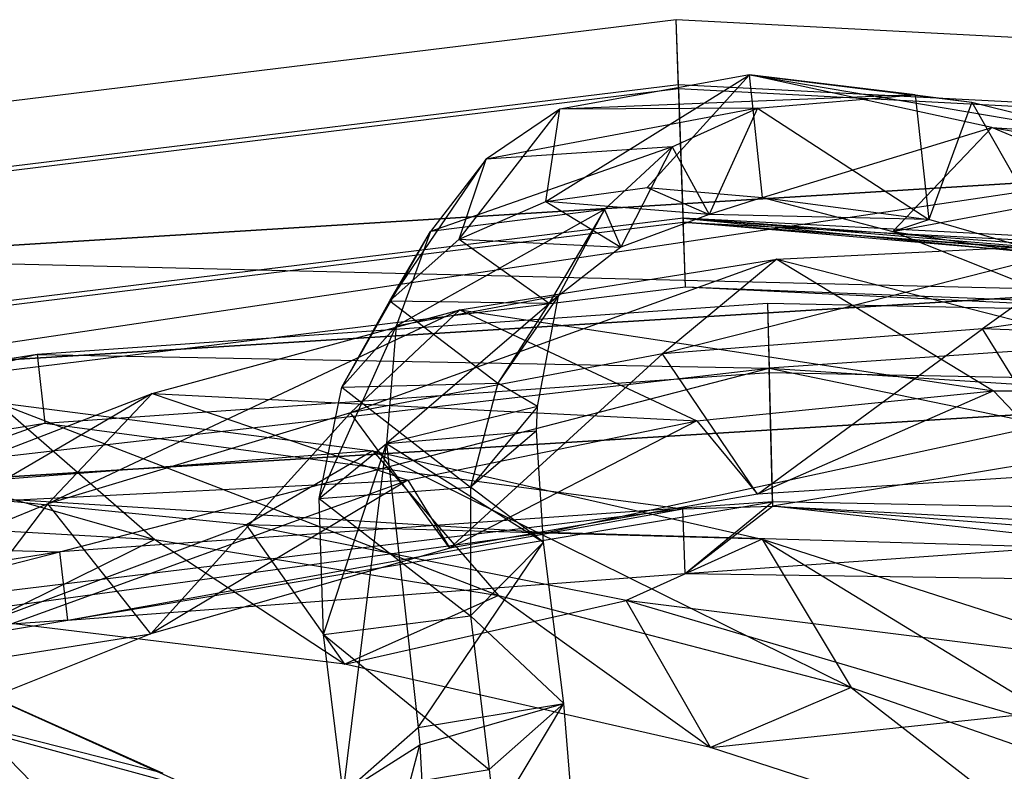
# Model space of a CAD drawing. Extents: x 5.4 to 34.8, y -14.7 to 14.7.
# Tile 223 of 251: x 18.5 to 20.2, y 13.4 to 14.7. Entities that reach past the tile are written whole.
import ezdxf

# ---------------------------------------------------------------- set-up
doc = ezdxf.new("R2010")
doc.units = 0
doc.header["$LTSCALE"] = 2.54
doc.layers.get('0').update_dxf_attribs({"color": 13, "linetype": 'CONTINUOUS'})

# ---------------------------------------------------------------- blocks, each defined once
blk = doc.blocks.new('BOHO_S_PM_7777_STL')
at = {"color": 0}
for p, q in [((19.6077, 14.7244, 7.6533), (17.0587, 14.4114, 7.6533)), ((19.6077, 14.7244, 7.6533), (17.0587, 14.4114, 7.6533)), ((19.6117, 14.6115, 7.8575), (19.6077, 14.7244, 7.6533)), ((22.1724, 14.59, 7.6533), (19.6077, 14.7244, 7.6533)), ((19.6117, 14.6115, 7.8575), (19.6077, 14.7244, 7.6533)), ((19.6119, 14.6041, 7.4533), (19.6077, 14.7244, 7.6533)), ((22.1724, 14.59, 7.6533), (19.6077, 14.7244, 7.6533)), ((19.6119, 14.6041, 7.4533), (19.6077, 14.7244, 7.6533)), ((19.3802, 14.4071, 7.7054), (19.7357, 14.628, 8.6457)), ((19.3802, 14.4071, 7.7054), (19.7357, 14.628, 8.6457)), ((19.7357, 14.628, 8.6457), (19.4048, 14.568, 7.1896)), ((19.7357, 14.628, 8.6457), (19.4048, 14.568, 7.1896)), ((19.5569, 14.4312, 8.4637), (19.7357, 14.628, 8.6457)), ((19.5569, 14.4312, 8.4637), (19.7357, 14.628, 8.6457)), ((19.7585, 14.4139, 9.2164), (19.7357, 14.628, 8.6457)), ((19.7585, 14.4139, 9.2164), (19.7357, 14.628, 8.6457)), ((20.1582, 14.5361, 10.0752), (19.7357, 14.628, 8.6457)), ((20.0245, 14.5932, 8.7192), (19.7357, 14.628, 8.6457)), ((19.7357, 14.628, 8.6457), (20.1234, 14.5807, 9.0786)), ((20.0245, 14.5932, 8.7192), (19.7357, 14.628, 8.6457)), ((19.7357, 14.628, 8.6457), (20.1234, 14.5807, 9.0786)), ((19.7357, 14.628, 8.6457), (20.3478, 14.5242, 9.817)), ((19.7357, 14.628, 8.6457), (20.3478, 14.5242, 9.817)), ((20.1582, 14.5361, 10.0752), (19.7357, 14.628, 8.6457)), ((17.0822, 14.3009, 7.8575), (19.6117, 14.6115, 7.8575)), ((17.0822, 14.3009, 7.8575), (19.6117, 14.6115, 7.8575)), ((17.0837, 14.2937, 7.4533), (19.6119, 14.6041, 7.4533)), ((17.0837, 14.2937, 7.4533), (19.6119, 14.6041, 7.4533)), ((19.6117, 14.6115, 7.8575), (22.1567, 14.4781, 7.8575)), ((19.6198, 14.3782, 7.8618), (19.6117, 14.6115, 7.8575)), ((19.6117, 14.6115, 7.8575), (22.1567, 14.4781, 7.8575)), ((19.6198, 14.3782, 7.8618), (19.6117, 14.6115, 7.8575)), ((19.6119, 14.6041, 7.4533), (19.6201, 14.3709, 7.4575)), ((19.6119, 14.6041, 7.4533), (19.6201, 14.3709, 7.4575)), ((19.6119, 14.6041, 7.4533), (22.1557, 14.4708, 7.4533)), ((19.6119, 14.6041, 7.4533), (22.1557, 14.4708, 7.4533)), ((20.0245, 14.5932, 8.7192), (19.4048, 14.568, 7.1896)), ((20.0245, 14.5932, 8.7192), (19.4048, 14.568, 7.1896)), ((19.7497, 14.5697, 7.5749), (20.0245, 14.5932, 8.7192)), ((19.7497, 14.5697, 7.5749), (20.0245, 14.5932, 8.7192)), ((20.0245, 14.5932, 8.7192), (20.0482, 14.3755, 9.2842)), ((20.0245, 14.5932, 8.7192), (20.0482, 14.3755, 9.2842)), ((20.0245, 14.5932, 8.7192), (20.1234, 14.5807, 9.0786)), ((20.0245, 14.5932, 8.7192), (20.1234, 14.5807, 9.0786)), ((20.1234, 14.5807, 9.0786), (20.0482, 14.3755, 9.2842)), ((20.1234, 14.5807, 9.0786), (20.0482, 14.3755, 9.2842)), ((20.1234, 14.5807, 9.0786), (20.2771, 14.3093, 10.0141)), ((20.1234, 14.5807, 9.0786), (20.3478, 14.5242, 9.817)), ((20.1234, 14.5807, 9.0786), (20.2771, 14.3093, 10.0141)), ((20.1234, 14.5807, 9.0786), (20.3478, 14.5242, 9.817)), ((19.229, 14.3414, 6.9447), (19.4048, 14.568, 7.1896)), ((19.229, 14.3414, 6.9447), (19.4048, 14.568, 7.1896)), ((19.7497, 14.5697, 7.5749), (19.2764, 14.4808, 6.4594)), ((19.7497, 14.5697, 7.5749), (19.2764, 14.4808, 6.4594)), ((19.4048, 14.568, 7.1896), (19.2764, 14.4808, 6.4594)), ((19.4048, 14.568, 7.1896), (19.2764, 14.4808, 6.4594)), ((19.3802, 14.4071, 7.7054), (19.4048, 14.568, 7.1896)), ((19.3802, 14.4071, 7.7054), (19.4048, 14.568, 7.1896)), ((19.7497, 14.5697, 7.5749), (19.4048, 14.568, 7.1896)), ((19.7497, 14.5697, 7.5749), (19.4048, 14.568, 7.1896)), ((19.6008, 14.5023, 6.8186), (19.7497, 14.5697, 7.5749)), ((19.6008, 14.5023, 6.8186), (19.7497, 14.5697, 7.5749)), ((19.7497, 14.5697, 7.5749), (19.6656, 14.3845, 7.7953)), ((19.7497, 14.5697, 7.5749), (19.6656, 14.3845, 7.7953)), ((19.7497, 14.5697, 7.5749), (20.0482, 14.3755, 9.2842)), ((19.7497, 14.5697, 7.5749), (20.0482, 14.3755, 9.2842)), ((19.7585, 14.4139, 9.2164), (20.1582, 14.5361, 10.0752)), ((19.7585, 14.4139, 9.2164), (20.1582, 14.5361, 10.0752)), ((19.9857, 14.3548, 9.959), (20.1582, 14.5361, 10.0752)), ((19.9857, 14.3548, 9.959), (20.1582, 14.5361, 10.0752)), ((20.4052, 14.4328, 10.771), (20.1582, 14.5361, 10.0752)), ((20.1582, 14.5361, 10.0752), (20.3478, 14.5242, 9.817)), ((20.1582, 14.5361, 10.0752), (20.3478, 14.5242, 9.817)), ((20.1582, 14.5361, 10.0752), (20.4502, 14.4878, 10.1246)), ((20.1582, 14.5361, 10.0752), (20.4502, 14.4878, 10.1246)), ((20.4052, 14.4328, 10.771), (20.1582, 14.5361, 10.0752)), ((19.6008, 14.5023, 6.8186), (19.1794, 14.3549, 5.7317)), ((19.6008, 14.5023, 6.8186), (19.1794, 14.3549, 5.7317)), ((19.6008, 14.5023, 6.8186), (19.2764, 14.4808, 6.4594)), ((19.6008, 14.5023, 6.8186), (19.2764, 14.4808, 6.4594)), ((19.483, 14.3933, 6.0653), (19.6008, 14.5023, 6.8186)), ((19.483, 14.3933, 6.0653), (19.6008, 14.5023, 6.8186)), ((19.6008, 14.5023, 6.8186), (19.5112, 14.3276, 7.0455)), ((19.6008, 14.5023, 6.8186), (19.5112, 14.3276, 7.0455)), ((19.6008, 14.5023, 6.8186), (19.6656, 14.3845, 7.7953)), ((19.6008, 14.5023, 6.8186), (19.6656, 14.3845, 7.7953)), ((19.1083, 14.2336, 6.1841), (19.2764, 14.4808, 6.4594)), ((19.1083, 14.2336, 6.1841), (19.2764, 14.4808, 6.4594)), ((19.2764, 14.4808, 6.4594), (19.1794, 14.3549, 5.7317)), ((19.2764, 14.4808, 6.4594), (19.1794, 14.3549, 5.7317)), ((19.229, 14.3414, 6.9447), (19.2764, 14.4808, 6.4594)), ((19.229, 14.3414, 6.9447), (19.2764, 14.4808, 6.4594)), ((20.3936, 14.451, 10.1567), (18.072, 14.3075, 10.1567)), ((18.072, 14.3075, 9.9567), (20.3936, 14.451, 9.9567)), ((18.072, 14.3075, 9.9567), (20.3936, 14.451, 9.9567)), ((18.072, 14.3075, 9.9567), (20.3936, 14.451, 10.1567)), ((18.072, 14.3075, 9.9567), (20.3936, 14.451, 10.1567)), ((20.3936, 14.451, 10.1567), (18.072, 14.3075, 10.1567)), ((20.3936, 14.451, 10.1567), (18.1003, 14.1095, 10.1567)), ((20.3936, 14.451, 10.1567), (18.1003, 14.1095, 10.1567)), ((19.3802, 14.4071, 7.7054), (19.5569, 14.4312, 8.4637)), ((19.3802, 14.4071, 7.7054), (19.5569, 14.4312, 8.4637)), ((19.5569, 14.4312, 8.4637), (19.7585, 14.4139, 9.2164)), ((19.5569, 14.4312, 8.4637), (19.7585, 14.4139, 9.2164)), ((19.5569, 14.4312, 8.4637), (19.6656, 14.3845, 7.7953)), ((19.5569, 14.4312, 8.4637), (19.6656, 14.3845, 7.7953)), ((19.9857, 14.3548, 9.959), (20.4052, 14.4328, 10.771)), ((19.9857, 14.3548, 9.959), (20.4052, 14.4328, 10.771)), ((19.7585, 14.4139, 9.2164), (19.6656, 14.3845, 7.7953)), ((19.7585, 14.4139, 9.2164), (19.6656, 14.3845, 7.7953)), ((19.7585, 14.4139, 9.2164), (19.9857, 14.3548, 9.959)), ((19.7585, 14.4139, 9.2164), (19.9857, 14.3548, 9.959)), ((19.7585, 14.4139, 9.2164), (20.0482, 14.3755, 9.2842)), ((19.7585, 14.4139, 9.2164), (20.0482, 14.3755, 9.2842)), ((19.483, 14.3933, 6.0653), (19.1195, 14.1896, 5.0094)), ((19.483, 14.3933, 6.0653), (19.1195, 14.1896, 5.0094)), ((19.483, 14.3933, 6.0653), (19.1794, 14.3549, 5.7317)), ((19.483, 14.3933, 6.0653), (19.1794, 14.3549, 5.7317)), ((19.229, 14.3414, 6.9447), (19.3802, 14.4071, 7.7054)), ((19.229, 14.3414, 6.9447), (19.3802, 14.4071, 7.7054)), ((19.6656, 14.3845, 7.7953), (19.3802, 14.4071, 7.7054)), ((19.3802, 14.4071, 7.7054), (19.5112, 14.3276, 7.0455)), ((19.3802, 14.4071, 7.7054), (19.5112, 14.3276, 7.0455)), ((19.6656, 14.3845, 7.7953), (19.3802, 14.4071, 7.7054)), ((19.483, 14.3933, 6.0653), (19.3861, 14.2297, 6.2974)), ((19.483, 14.3933, 6.0653), (19.3861, 14.2297, 6.2974)), ((19.4026, 14.2423, 5.3182), (19.483, 14.3933, 6.0653)), ((19.4026, 14.2423, 5.3182), (19.483, 14.3933, 6.0653)), ((19.483, 14.3933, 6.0653), (19.5112, 14.3276, 7.0455)), ((19.483, 14.3933, 6.0653), (19.5112, 14.3276, 7.0455)), ((19.6198, 14.3782, 7.8618), (17.1307, 14.0726, 7.8618)), ((19.6198, 14.3782, 7.8618), (17.1307, 14.0726, 7.8618)), ((19.6656, 14.3845, 7.7953), (19.5112, 14.3276, 7.0455)), ((19.6656, 14.3845, 7.7953), (19.5112, 14.3276, 7.0455)), ((22.0207, 14.1776, 7.7242), (19.6198, 14.3782, 7.8618)), ((19.6198, 14.3782, 7.8618), (21.9857, 14.1443, 7.6618)), ((22.0207, 14.1776, 7.7242), (19.6198, 14.3782, 7.8618)), ((22.0568, 14.196, 7.7625), (19.6198, 14.3782, 7.8618)), ((22.0568, 14.196, 7.7625), (19.6198, 14.3782, 7.8618)), ((22.1242, 14.247, 7.8618), (19.6198, 14.3782, 7.8618)), ((19.624, 14.2579, 7.6618), (19.6198, 14.3782, 7.8618)), ((19.624, 14.2579, 7.6618), (19.6198, 14.3782, 7.8618)), ((19.6198, 14.3782, 7.8618), (21.9857, 14.1443, 7.6618)), ((22.1242, 14.247, 7.8618), (19.6198, 14.3782, 7.8618)), ((20.0482, 14.3755, 9.2842), (19.6656, 14.3845, 7.7953)), ((20.0482, 14.3755, 9.2842), (19.6656, 14.3845, 7.7953)), ((19.9857, 14.3548, 9.959), (20.0482, 14.3755, 9.2842)), ((19.9857, 14.3548, 9.959), (20.0482, 14.3755, 9.2842)), ((20.2771, 14.3093, 10.0141), (20.0482, 14.3755, 9.2842)), ((20.2771, 14.3093, 10.0141), (20.0482, 14.3755, 9.2842)), ((17.1322, 14.0654, 7.4575), (19.6201, 14.3709, 7.4575)), ((17.1322, 14.0654, 7.4575), (19.6201, 14.3709, 7.4575)), ((22.0515, 14.1814, 7.5796), (19.6201, 14.3709, 7.4575)), ((19.6201, 14.3709, 7.4575), (22.0843, 14.1865, 7.5623)), ((19.6201, 14.3709, 7.4575), (22.0843, 14.1865, 7.5623)), ((19.6201, 14.3709, 7.4575), (22.1232, 14.2397, 7.4575)), ((22.013, 14.1654, 7.6175), (19.6201, 14.3709, 7.4575)), ((22.0515, 14.1814, 7.5796), (19.6201, 14.3709, 7.4575)), ((22.013, 14.1654, 7.6175), (19.6201, 14.3709, 7.4575)), ((19.624, 14.2579, 7.6618), (19.6201, 14.3709, 7.4575)), ((19.624, 14.2579, 7.6618), (19.6201, 14.3709, 7.4575)), ((19.6201, 14.3709, 7.4575), (22.1232, 14.2397, 7.4575)), ((19.0248, 14.0829, 5.4271), (19.1794, 14.3549, 5.7317)), ((19.0248, 14.0829, 5.4271), (19.1794, 14.3549, 5.7317)), ((19.1083, 14.2336, 6.1841), (19.1794, 14.3549, 5.7317)), ((19.1083, 14.2336, 6.1841), (19.1794, 14.3549, 5.7317)), ((19.1083, 14.2336, 6.1841), (19.229, 14.3414, 6.9447)), ((19.1083, 14.2336, 6.1841), (19.229, 14.3414, 6.9447)), ((19.1794, 14.3549, 5.7317), (19.1195, 14.1896, 5.0094)), ((19.1794, 14.3549, 5.7317), (19.1195, 14.1896, 5.0094)), ((19.229, 14.3414, 6.9447), (19.5112, 14.3276, 7.0455)), ((19.229, 14.3414, 6.9447), (19.5112, 14.3276, 7.0455)), ((19.229, 14.3414, 6.9447), (19.3861, 14.2297, 6.2974)), ((19.229, 14.3414, 6.9447), (19.3861, 14.2297, 6.2974)), ((19.9857, 14.3548, 9.959), (20.2391, 14.2537, 10.6875)), ((19.9857, 14.3548, 9.959), (20.2391, 14.2537, 10.6875)), ((19.9857, 14.3548, 9.959), (20.2771, 14.3093, 10.0141)), ((19.9857, 14.3548, 9.959), (20.2771, 14.3093, 10.0141)), ((19.5112, 14.3276, 7.0455), (19.3861, 14.2297, 6.2974)), ((19.5112, 14.3276, 7.0455), (19.3861, 14.2297, 6.2974)), ((20.3503, 14.3346, 9.7644), (19.5837, 14.1411, 8.8201)), ((20.3503, 14.3346, 9.7644), (19.5837, 14.1411, 8.8201)), ((19.7831, 14.3066, 8.9712), (20.3503, 14.3346, 9.7644)), ((19.7831, 14.3066, 8.9712), (20.3503, 14.3346, 9.7644)), ((20.3503, 14.3346, 9.7644), (20.1419, 14.1846, 9.6093)), ((20.3503, 14.3346, 9.7644), (20.1419, 14.1846, 9.6093)), ((18.072, 14.3075, 9.9567), (20.3898, 14.2511, 9.9567)), ((18.072, 14.3075, 9.9567), (20.3898, 14.2511, 9.9567)), ((19.7831, 14.3066, 8.9712), (19.0397, 14.0382, 8.0189)), ((19.7831, 14.3066, 8.9712), (19.0397, 14.0382, 8.0189)), ((19.2302, 14.2178, 8.1653), (19.7831, 14.3066, 8.9712)), ((19.2302, 14.2178, 8.1653), (19.7831, 14.3066, 8.9712)), ((19.7831, 14.3066, 8.9712), (19.5837, 14.1411, 8.8201)), ((19.7831, 14.3066, 8.9712), (19.5837, 14.1411, 8.8201)), ((19.7831, 14.3066, 8.9712), (20.1612, 14.0765, 9.3192)), ((19.7831, 14.3066, 8.9712), (20.1612, 14.0765, 9.3192)), ((19.7831, 14.3066, 8.9712), (20.6893, 14.0744, 10.0428)), ((19.7831, 14.3066, 8.9712), (20.6893, 14.0744, 10.0428)), ((20.93, 14.298, 10.5407), (20.1419, 14.1846, 9.6093)), ((20.93, 14.298, 10.5407), (20.1419, 14.1846, 9.6093)), ((17.1557, 13.9548, 7.6618), (19.624, 14.2579, 7.6618)), ((17.1557, 13.9548, 7.6618), (19.624, 14.2579, 7.6618)), ((19.624, 14.2579, 7.6618), (21.9857, 14.1443, 7.6618)), ((19.624, 14.2579, 7.6618), (21.9857, 14.1443, 7.6618)), ((19.624, 14.2579, 7.6618), (22.013, 14.1654, 7.6175)), ((19.624, 14.2579, 7.6618), (22.013, 14.1654, 7.6175)), ((18.1003, 14.1095, 10.1567), (20.3898, 14.2511, 10.1567)), ((20.3898, 14.2511, 10.1567), (18.1003, 14.1095, 9.9567)), ((18.1003, 14.1095, 9.9567), (20.3898, 14.2511, 9.9567)), ((20.3898, 14.2511, 10.1567), (18.1003, 14.1095, 9.9567)), ((18.1003, 14.1095, 10.1567), (20.3898, 14.2511, 10.1567)), ((18.1003, 14.1095, 9.9567), (20.3898, 14.2511, 9.9567)), ((19.4026, 14.2423, 5.3182), (19.1026, 13.9846, 4.2956)), ((19.4026, 14.2423, 5.3182), (19.1026, 13.9846, 4.2956)), ((19.4026, 14.2423, 5.3182), (19.1195, 14.1896, 5.0094)), ((19.4026, 14.2423, 5.3182), (19.1195, 14.1896, 5.0094)), ((19.4026, 14.2423, 5.3182), (19.2966, 14.0901, 5.554)), ((19.4026, 14.2423, 5.3182), (19.2966, 14.0901, 5.554)), ((19.3659, 14.049, 4.5808), (19.4026, 14.2423, 5.3182)), ((19.3659, 14.049, 4.5808), (19.4026, 14.2423, 5.3182)), ((19.4026, 14.2423, 5.3182), (19.3861, 14.2297, 6.2974)), ((19.4026, 14.2423, 5.3182), (19.3861, 14.2297, 6.2974)), ((19.7671, 14.229, 12.1533), (18.493, 14.1399, 12.1533)), ((19.7671, 14.229, 12.1533), (18.493, 14.1399, 12.1533)), ((19.0248, 14.0829, 5.4271), (19.1083, 14.2336, 6.1841)), ((19.0248, 14.0829, 5.4271), (19.1083, 14.2336, 6.1841)), ((19.1083, 14.2336, 6.1841), (19.3861, 14.2297, 6.2974)), ((19.1083, 14.2336, 6.1841), (19.3861, 14.2297, 6.2974)), ((19.1083, 14.2336, 6.1841), (19.2966, 14.0901, 5.554)), ((19.1083, 14.2336, 6.1841), (19.2966, 14.0901, 5.554)), ((19.3861, 14.2297, 6.2974), (19.2966, 14.0901, 5.554)), ((19.3861, 14.2297, 6.2974), (19.2966, 14.0901, 5.554)), ((21.044, 14.2035, 12.1533), (19.7671, 14.229, 12.1533)), ((19.7671, 14.229, 12.1533), (19.7699, 14.116, 12.3575)), ((19.7671, 14.229, 12.1533), (19.7699, 14.116, 12.3575)), ((19.7671, 14.229, 12.1533), (19.7701, 14.1086, 11.9533)), ((19.7671, 14.229, 12.1533), (19.7701, 14.1086, 11.9533)), ((21.044, 14.2035, 12.1533), (19.7671, 14.229, 12.1533)), ((19.2302, 14.2178, 8.1653), (18.5117, 13.8795, 7.2098)), ((19.2302, 14.2178, 8.1653), (18.5117, 13.8795, 7.2098)), ((18.6936, 14.0718, 7.3511), (19.2302, 14.2178, 8.1653)), ((18.6936, 14.0718, 7.3511), (19.2302, 14.2178, 8.1653)), ((19.2302, 14.2178, 8.1653), (19.0397, 14.0382, 8.0189)), ((19.2302, 14.2178, 8.1653), (19.0397, 14.0382, 8.0189)), ((19.2302, 14.2178, 8.1653), (19.6441, 14.0243, 8.5819)), ((19.2302, 14.2178, 8.1653), (19.6441, 14.0243, 8.5819)), ((19.2302, 14.2178, 8.1653), (20.1612, 14.0765, 9.3192)), ((19.2302, 14.2178, 8.1653), (20.1612, 14.0765, 9.3192)), ((21.044, 14.2035, 12.1533), (19.7699, 14.116, 12.3575)), ((21.044, 14.2035, 12.1533), (19.7699, 14.116, 12.3575)), ((18.9851, 13.8886, 4.6768), (19.1195, 14.1896, 5.0094)), ((18.9851, 13.8886, 4.6768), (19.1195, 14.1896, 5.0094)), ((19.0248, 14.0829, 5.4271), (19.1195, 14.1896, 5.0094)), ((19.0248, 14.0829, 5.4271), (19.1195, 14.1896, 5.0094)), ((19.1195, 14.1896, 5.0094), (19.1026, 13.9846, 4.2956)), ((19.1195, 14.1896, 5.0094), (19.1026, 13.9846, 4.2956)), ((20.1419, 14.1846, 9.6093), (19.5837, 14.1411, 8.8201)), ((20.1419, 14.1846, 9.6093), (19.5837, 14.1411, 8.8201)), ((19.7498, 13.8961, 8.8692), (20.1419, 14.1846, 9.6093)), ((19.7498, 13.8961, 8.8692), (20.1419, 14.1846, 9.6093)), ((20.2995, 13.9314, 9.6423), (20.1419, 14.1846, 9.6093)), ((20.2995, 13.9314, 9.6423), (20.1419, 14.1846, 9.6093)), ((20.7126, 14.1653, 10.3822), (20.1419, 14.1846, 9.6093)), ((20.7126, 14.1653, 10.3822), (20.1419, 14.1846, 9.6093)), ((18.493, 14.1399, 12.1533), (17.2321, 13.9369, 12.1533)), ((18.493, 14.1399, 12.1533), (17.2321, 13.9369, 12.1533)), ((18.493, 14.1399, 12.1533), (17.2551, 13.8263, 12.3575)), ((18.493, 14.1399, 12.1533), (17.2551, 13.8263, 12.3575)), ((18.493, 14.1399, 12.1533), (19.7699, 14.116, 12.3575)), ((18.493, 14.1399, 12.1533), (19.7699, 14.116, 12.3575)), ((18.493, 14.1399, 12.1533), (18.5068, 14.0203, 11.9533)), ((18.493, 14.1399, 12.1533), (18.5068, 14.0203, 11.9533)), ((19.5837, 14.1411, 8.8201), (19.0397, 14.0382, 8.0189)), ((19.5837, 14.1411, 8.8201), (19.0397, 14.0382, 8.0189)), ((19.2132, 13.802, 8.0828), (19.5837, 14.1411, 8.8201)), ((19.2132, 13.802, 8.0828), (19.5837, 14.1411, 8.8201)), ((19.7498, 13.8961, 8.8692), (19.5837, 14.1411, 8.8201)), ((19.7498, 13.8961, 8.8692), (19.5837, 14.1411, 8.8201)), ((17.2551, 13.8263, 12.3575), (19.7699, 14.116, 12.3575)), ((17.2551, 13.8263, 12.3575), (19.7699, 14.116, 12.3575)), ((18.5068, 14.0203, 11.9533), (19.7701, 14.1086, 11.9533)), ((18.5068, 14.0203, 11.9533), (19.7701, 14.1086, 11.9533)), ((18.5327, 13.7957, 12.3618), (19.7699, 14.116, 12.3575)), ((18.5327, 13.7957, 12.3618), (19.7699, 14.116, 12.3575)), ((19.7699, 14.116, 12.3575), (22.2961, 13.952, 12.3575)), ((19.7699, 14.116, 12.3575), (21.0215, 13.8578, 12.3618)), ((19.7699, 14.116, 12.3575), (22.2961, 13.952, 12.3575)), ((19.7757, 13.8827, 12.3618), (19.7699, 14.116, 12.3575)), ((19.7757, 13.8827, 12.3618), (19.7699, 14.116, 12.3575)), ((19.7699, 14.116, 12.3575), (21.0215, 13.8578, 12.3618)), ((19.7701, 14.1086, 11.9533), (19.7759, 13.8753, 11.9575)), ((19.7701, 14.1086, 11.9533), (19.7759, 13.8753, 11.9575)), ((19.7701, 14.1086, 11.9533), (21.0362, 14.0834, 11.9533)), ((19.7701, 14.1086, 11.9533), (21.0362, 14.0834, 11.9533)), ((18.9851, 13.8886, 4.6768), (19.0248, 14.0829, 5.4271)), ((18.9851, 13.8886, 4.6768), (19.0248, 14.0829, 5.4271)), ((19.0248, 14.0829, 5.4271), (19.2966, 14.0901, 5.554)), ((19.0248, 14.0829, 5.4271), (19.2966, 14.0901, 5.554)), ((19.0248, 14.0829, 5.4271), (19.2488, 13.9083, 4.8185)), ((19.0248, 14.0829, 5.4271), (19.2488, 13.9083, 4.8185)), ((19.2966, 14.0901, 5.554), (19.2488, 13.9083, 4.8185)), ((19.2966, 14.0901, 5.554), (19.2488, 13.9083, 4.8185)), ((19.3659, 14.049, 4.5808), (19.2966, 14.0901, 5.554)), ((19.3659, 14.049, 4.5808), (19.2966, 14.0901, 5.554)), ((21.0362, 14.0834, 11.9533), (19.7759, 13.8753, 11.9575)), ((21.0362, 14.0834, 11.9533), (19.7759, 13.8753, 11.9575)), ((17.7993, 14.0718, 11.2955), (18.6985, 13.8172, 12.0944)), ((17.7993, 14.0718, 11.2955), (18.6985, 13.8172, 12.0944)), ((18.6936, 14.0718, 7.3511), (18.0015, 13.6684, 6.3971)), ((18.6936, 14.0718, 7.3511), (18.0015, 13.6684, 6.3971)), ((18.1748, 13.8721, 6.5329), (18.6936, 14.0718, 7.3511)), ((18.1748, 13.8721, 6.5329), (18.6936, 14.0718, 7.3511)), ((18.6936, 14.0718, 7.3511), (18.5117, 13.8795, 7.2098)), ((18.6936, 14.0718, 7.3511), (18.5117, 13.8795, 7.2098)), ((18.6936, 14.0718, 7.3511), (19.1396, 13.9207, 7.8345)), ((18.6936, 14.0718, 7.3511), (19.1396, 13.9207, 7.8345)), ((18.6936, 14.0718, 7.3511), (19.6441, 14.0243, 8.5819)), ((18.6936, 14.0718, 7.3511), (19.6441, 14.0243, 8.5819)), ((19.6441, 14.0243, 8.5819), (20.1612, 14.0765, 9.3192)), ((19.6441, 14.0243, 8.5819), (20.1612, 14.0765, 9.3192)), ((20.1612, 14.0765, 9.3192), (19.7498, 13.8961, 8.8692)), ((20.1612, 14.0765, 9.3192), (19.7498, 13.8961, 8.8692)), ((20.1612, 14.0765, 9.3192), (20.2995, 13.9314, 9.6423)), ((20.1612, 14.0765, 9.3192), (20.2995, 13.9314, 9.6423)), ((20.1612, 14.0765, 9.3192), (20.6893, 14.0744, 10.0428)), ((20.1612, 14.0765, 9.3192), (20.6893, 14.0744, 10.0428)), ((18.4235, 14.0564, 12.0247), (18.6985, 13.8172, 12.0944)), ((18.4235, 14.0564, 12.0247), (18.6985, 13.8172, 12.0944)), ((18.4235, 14.0564, 12.0247), (19.2976, 13.7192, 12.7274)), ((18.4235, 14.0564, 12.0247), (19.2976, 13.7192, 12.7274)), ((18.4235, 14.0564, 12.0247), (19.0785, 13.972, 12.7192)), ((18.4235, 14.0564, 12.0247), (19.0785, 13.972, 12.7192)), ((19.3659, 14.049, 4.5808), (19.1026, 13.9846, 4.2956)), ((19.3659, 14.049, 4.5808), (19.1026, 13.9846, 4.2956)), ((19.3659, 14.049, 4.5808), (19.2488, 13.9083, 4.8185)), ((19.3659, 14.049, 4.5808), (19.2488, 13.9083, 4.8185)), ((19.3644, 14.0069, 4.4402), (19.3659, 14.049, 4.5808)), ((19.3644, 14.0069, 4.4402), (19.3659, 14.049, 4.5808)), ((20.386, 14.0463, 4.4547), (18.1294, 13.9068, 4.4547)), ((18.1294, 13.9068, 4.4547), (20.386, 14.0463, 4.6547)), ((18.1294, 13.9068, 4.4547), (20.386, 14.0463, 4.6547)), ((18.1294, 13.9068, 4.6547), (20.386, 14.0463, 4.6547)), ((20.386, 14.0463, 4.4547), (18.1294, 13.9068, 4.4547)), ((18.1294, 13.9068, 4.6547), (20.386, 14.0463, 4.6547)), ((19.0397, 14.0382, 8.0189), (18.5117, 13.8795, 7.2098)), ((19.0397, 14.0382, 8.0189), (18.5117, 13.8795, 7.2098)), ((18.6916, 13.6523, 7.2874), (19.0397, 14.0382, 8.0189)), ((18.6916, 13.6523, 7.2874), (19.0397, 14.0382, 8.0189)), ((19.2132, 13.802, 8.0828), (19.0397, 14.0382, 8.0189)), ((19.2132, 13.802, 8.0828), (19.0397, 14.0382, 8.0189)), ((20.386, 14.0463, 4.4547), (19.3844, 13.8292, 4.4547)), ((20.386, 14.0463, 4.4547), (19.3844, 13.8292, 4.4547)), ((20.386, 14.0463, 4.6547), (19.3844, 13.8292, 4.6547)), ((20.386, 14.0463, 4.6547), (19.3844, 13.8292, 4.6547)), ((17.2565, 13.8191, 11.9533), (18.5068, 14.0203, 11.9533)), ((17.2565, 13.8191, 11.9533), (18.5068, 14.0203, 11.9533)), ((18.5068, 14.0203, 11.9533), (17.3039, 13.5905, 11.9575)), ((18.5068, 14.0203, 11.9533), (17.3039, 13.5905, 11.9575)), ((18.5068, 14.0203, 11.9533), (19.6193, 13.8705, 11.9575)), ((18.5068, 14.0203, 11.9533), (19.6193, 13.8705, 11.9575)), ((19.1396, 13.9207, 7.8345), (19.6441, 14.0243, 8.5819)), ((19.1396, 13.9207, 7.8345), (19.6441, 14.0243, 8.5819)), ((19.6441, 14.0243, 8.5819), (19.2132, 13.802, 8.0828)), ((19.6441, 14.0243, 8.5819), (19.2132, 13.802, 8.0828)), ((19.6441, 14.0243, 8.5819), (19.7498, 13.8961, 8.8692)), ((19.6441, 14.0243, 8.5819), (19.7498, 13.8961, 8.8692)), ((19.1026, 13.9846, 4.2956), (19.3644, 14.0069, 4.4402)), ((19.1026, 13.9846, 4.2956), (19.3644, 14.0069, 4.4402)), ((19.3644, 14.0069, 4.4402), (19.2488, 13.9083, 4.8185)), ((19.3644, 14.0069, 4.4402), (19.2488, 13.9083, 4.8185)), ((19.3764, 13.8122, 3.8537), (19.3644, 14.0069, 4.4402)), ((19.3764, 13.8122, 3.8537), (19.3644, 14.0069, 4.4402)), ((18.9851, 13.8886, 4.6768), (19.1026, 13.9846, 4.2956)), ((18.9851, 13.8886, 4.6768), (19.1026, 13.9846, 4.2956)), ((18.9929, 13.651, 3.9392), (19.1026, 13.9846, 4.2956)), ((18.9929, 13.651, 3.9392), (19.1026, 13.9846, 4.2956)), ((19.0272, 13.3738, 3.2236), (19.1026, 13.9846, 4.2956)), ((19.0272, 13.3738, 3.2236), (19.1026, 13.9846, 4.2956)), ((19.1026, 13.9846, 4.2956), (19.1576, 13.4888, 2.9788)), ((19.1026, 13.9846, 4.2956), (19.1576, 13.4888, 2.9788)), ((19.1026, 13.9846, 4.2956), (19.3764, 13.8122, 3.8537)), ((19.1026, 13.9846, 4.2956), (19.3764, 13.8122, 3.8537)), ((19.0785, 13.972, 12.7192), (18.2207, 13.9057, 11.863)), ((19.0785, 13.972, 12.7192), (18.2207, 13.9057, 11.863)), ((19.0785, 13.972, 12.7192), (18.8585, 13.8424, 12.5618)), ((19.0785, 13.972, 12.7192), (18.8585, 13.8424, 12.5618)), ((19.0785, 13.972, 12.7192), (19.2976, 13.7192, 12.7274)), ((19.0785, 13.972, 12.7192), (19.2976, 13.7192, 12.7274)), ((19.0785, 13.972, 12.7192), (19.9129, 13.5589, 13.3333)), ((19.0785, 13.972, 12.7192), (19.9129, 13.5589, 13.3333)), ((19.0785, 13.972, 12.7192), (19.7577, 13.8174, 13.3773)), ((19.0785, 13.972, 12.7192), (19.7577, 13.8174, 13.3773)), ((20.2995, 13.9314, 9.6423), (19.7498, 13.8961, 8.8692)), ((20.2995, 13.9314, 9.6423), (19.7498, 13.8961, 8.8692)), ((18.1748, 13.5708, 6.324), (19.1396, 13.9207, 7.8345)), ((18.1748, 13.8721, 6.5329), (19.1396, 13.9207, 7.8345)), ((18.1748, 13.5708, 6.324), (19.1396, 13.9207, 7.8345)), ((18.1748, 13.8721, 6.5329), (19.1396, 13.9207, 7.8345)), ((19.1396, 13.9207, 7.8345), (18.6916, 13.6523, 7.2874)), ((19.1396, 13.9207, 7.8345), (18.6916, 13.6523, 7.2874)), ((19.1396, 13.9207, 7.8345), (19.2132, 13.802, 8.0828)), ((19.1396, 13.9207, 7.8345), (19.2132, 13.802, 8.0828)), ((18.1294, 13.9068, 4.4547), (19.3844, 13.8292, 4.4547)), ((18.1294, 13.9068, 4.4547), (19.3844, 13.8292, 4.4547)), ((18.1294, 13.9068, 4.6547), (19.3844, 13.8292, 4.6547)), ((18.1294, 13.9068, 4.6547), (19.3844, 13.8292, 4.6547)), ((18.8585, 13.8424, 12.5618), (18.2207, 13.9057, 11.863)), ((18.8585, 13.8424, 12.5618), (18.2207, 13.9057, 11.863)), ((18.9851, 13.8886, 4.6768), (19.2488, 13.9083, 4.8185)), ((18.9851, 13.8886, 4.6768), (19.2488, 13.9083, 4.8185)), ((19.7498, 13.8961, 8.8692), (19.2132, 13.802, 8.0828)), ((19.7498, 13.8961, 8.8692), (19.2132, 13.802, 8.0828)), ((19.3764, 13.8122, 3.8537), (19.2488, 13.9083, 4.8185)), ((19.2488, 13.9083, 4.8185), (19.2488, 13.6836, 4.093)), ((19.3764, 13.8122, 3.8537), (19.2488, 13.9083, 4.8185)), ((19.2488, 13.9083, 4.8185), (19.2488, 13.6836, 4.093)), ((18.5117, 13.8795, 7.2098), (18.0015, 13.6684, 6.3971)), ((18.5117, 13.8795, 7.2098), (18.0015, 13.6684, 6.3971)), ((18.187, 13.4505, 6.4872), (18.5117, 13.8795, 7.2098)), ((18.187, 13.4505, 6.4872), (18.5117, 13.8795, 7.2098)), ((18.6916, 13.6523, 7.2874), (18.5117, 13.8795, 7.2098)), ((18.6916, 13.6523, 7.2874), (18.5117, 13.8795, 7.2098)), ((19.7757, 13.8827, 12.3618), (18.5327, 13.7957, 12.3618)), ((19.7757, 13.8827, 12.3618), (18.5327, 13.7957, 12.3618)), ((18.5465, 13.6762, 12.1618), (19.7757, 13.8827, 12.3618)), ((18.5465, 13.6762, 12.1618), (19.7757, 13.8827, 12.3618)), ((18.9929, 13.651, 3.9392), (18.9851, 13.8886, 4.6768)), ((18.9851, 13.8886, 4.6768), (19.2488, 13.6836, 4.093)), ((18.9851, 13.8886, 4.6768), (19.2488, 13.6836, 4.093)), ((18.9929, 13.651, 3.9392), (18.9851, 13.8886, 4.6768)), ((19.6234, 13.7576, 12.1618), (19.7757, 13.8827, 12.3618)), ((19.6234, 13.7576, 12.1618), (19.7757, 13.8827, 12.3618)), ((21.0215, 13.8578, 12.3618), (19.7757, 13.8827, 12.3618)), ((21.0215, 13.8578, 12.3618), (19.7757, 13.8827, 12.3618)), ((17.3039, 13.5905, 11.9575), (19.6193, 13.8705, 11.9575)), ((17.3039, 13.5905, 11.9575), (19.6193, 13.8705, 11.9575)), ((18.5465, 13.6762, 12.1618), (19.6193, 13.8705, 11.9575)), ((18.5465, 13.6762, 12.1618), (19.6193, 13.8705, 11.9575)), ((19.6193, 13.8705, 11.9575), (19.7759, 13.8753, 11.9575)), ((19.6193, 13.8705, 11.9575), (19.7759, 13.8753, 11.9575)), ((19.6234, 13.7576, 12.1618), (19.6193, 13.8705, 11.9575)), ((19.6234, 13.7576, 12.1618), (19.6193, 13.8705, 11.9575)), ((19.6234, 13.7576, 12.1618), (19.7759, 13.8753, 11.9575)), ((19.6234, 13.7576, 12.1618), (19.7759, 13.8753, 11.9575)), ((19.7759, 13.8753, 11.9575), (21.9409, 13.7599, 11.9575)), ((21.9151, 13.7053, 12.0615), (19.7759, 13.8753, 11.9575)), ((21.0137, 13.7377, 12.1618), (19.7759, 13.8753, 11.9575)), ((21.9151, 13.7053, 12.0615), (19.7759, 13.8753, 11.9575)), ((21.0137, 13.7377, 12.1618), (19.7759, 13.8753, 11.9575)), ((19.7759, 13.8753, 11.9575), (21.9409, 13.7599, 11.9575)), ((18.119, 13.8498, 11.4341), (18.6985, 13.8172, 12.0944)), ((18.119, 13.8498, 11.4341), (18.6985, 13.8172, 12.0944)), ((18.4109, 13.675, 11.8393), (18.8585, 13.8424, 12.5618)), ((18.4109, 13.675, 11.8393), (18.8585, 13.8424, 12.5618)), ((19.0301, 13.5996, 12.5216), (18.8585, 13.8424, 12.5618)), ((19.0301, 13.5996, 12.5216), (18.8585, 13.8424, 12.5618)), ((19.5203, 13.7103, 13.2284), (18.8585, 13.8424, 12.5618)), ((19.7577, 13.8174, 13.3773), (18.8585, 13.8424, 12.5618)), ((19.5203, 13.7103, 13.2284), (18.8585, 13.8424, 12.5618)), ((19.7577, 13.8174, 13.3773), (18.8585, 13.8424, 12.5618)), ((19.6234, 13.7576, 12.1618), (21.0215, 13.8578, 12.3618)), ((19.6234, 13.7576, 12.1618), (21.0215, 13.8578, 12.3618)), ((19.3844, 13.8292, 4.4547), (17.1183, 13.5192, 4.4547)), ((19.3844, 13.8292, 4.6547), (17.1183, 13.5192, 4.4547)), ((19.3844, 13.8292, 4.4547), (17.1183, 13.5192, 4.4547)), ((19.3844, 13.8292, 4.6547), (17.1183, 13.5192, 4.4547)), ((19.3844, 13.8292, 4.6547), (17.1183, 13.5192, 4.6547)), ((19.3844, 13.8292, 4.6547), (17.1183, 13.5192, 4.6547)), ((17.2551, 13.8263, 12.3575), (18.5327, 13.7957, 12.3618)), ((17.2551, 13.8263, 12.3575), (18.5327, 13.7957, 12.3618)), ((21.6707, 13.7619, 4.4547), (19.3844, 13.8292, 4.4547)), ((21.6707, 13.7619, 4.6547), (19.3844, 13.8292, 4.4547)), ((21.6707, 13.7619, 4.4547), (19.3844, 13.8292, 4.4547)), ((21.6707, 13.7619, 4.6547), (19.3844, 13.8292, 4.4547)), ((21.6707, 13.7619, 4.6547), (19.3844, 13.8292, 4.6547)), ((19.3844, 13.8292, 4.6547), (19.3844, 13.8292, 4.4547)), ((19.3844, 13.8292, 4.6547), (19.3844, 13.8292, 4.4547)), ((21.6707, 13.7619, 4.6547), (19.3844, 13.8292, 4.6547)), ((18.6985, 13.8172, 12.0944), (18.4109, 13.675, 11.8393)), ((18.6985, 13.8172, 12.0944), (18.4109, 13.675, 11.8393)), ((18.6985, 13.8172, 12.0944), (19.0301, 13.5996, 12.5216)), ((18.6985, 13.8172, 12.0944), (19.0301, 13.5996, 12.5216)), ((18.6985, 13.8172, 12.0944), (19.2976, 13.7192, 12.7274)), ((18.6985, 13.8172, 12.0944), (19.2976, 13.7192, 12.7274)), ((19.1576, 13.4888, 2.9788), (19.3764, 13.8122, 3.8537)), ((19.1576, 13.4888, 2.9788), (19.3764, 13.8122, 3.8537)), ((19.3764, 13.8122, 3.8537), (19.2488, 13.6836, 4.093)), ((19.3764, 13.8122, 3.8537), (19.2488, 13.6836, 4.093)), ((19.4121, 13.5306, 3.1333), (19.3764, 13.8122, 3.8537)), ((19.4121, 13.5306, 3.1333), (19.3764, 13.8122, 3.8537)), ((19.7577, 13.8174, 13.3773), (19.5203, 13.7103, 13.2284)), ((19.7577, 13.8174, 13.3773), (19.5203, 13.7103, 13.2284)), ((19.7577, 13.8174, 13.3773), (19.9129, 13.5589, 13.3333)), ((19.7577, 13.8174, 13.3773), (19.9129, 13.5589, 13.3333)), ((19.7577, 13.8174, 13.3773), (20.5392, 13.3397, 13.9135)), ((19.7577, 13.8174, 13.3773), (20.5392, 13.3397, 13.9135)), ((19.7577, 13.8174, 13.3773), (20.4515, 13.5943, 14.0031)), ((19.7577, 13.8174, 13.3773), (20.4515, 13.5943, 14.0031)), ((17.2513, 13.464, 12.1618), (18.5327, 13.7957, 12.3618)), ((17.2513, 13.464, 12.1618), (18.5327, 13.7957, 12.3618)), ((18.5327, 13.7957, 12.3618), (17.3024, 13.5977, 12.3618)), ((18.5327, 13.7957, 12.3618), (17.3024, 13.5977, 12.3618)), ((18.5465, 13.6762, 12.1618), (18.5327, 13.7957, 12.3618)), ((18.5465, 13.6762, 12.1618), (18.5327, 13.7957, 12.3618)), ((19.2132, 13.802, 8.0828), (18.6916, 13.6523, 7.2874)), ((19.2132, 13.802, 8.0828), (18.6916, 13.6523, 7.2874)), ((18.5465, 13.6762, 12.1618), (19.6234, 13.7576, 12.1618)), ((18.5465, 13.6762, 12.1618), (19.6234, 13.7576, 12.1618)), ((19.6234, 13.7576, 12.1618), (21.0137, 13.7377, 12.1618)), ((19.6234, 13.7576, 12.1618), (21.0137, 13.7377, 12.1618)), ((19.2976, 13.7192, 12.7274), (19.0301, 13.5996, 12.5216)), ((19.2976, 13.7192, 12.7274), (19.0301, 13.5996, 12.5216)), ((19.0301, 13.5996, 12.5216), (19.5203, 13.7103, 13.2284)), ((19.0301, 13.5996, 12.5216), (19.5203, 13.7103, 13.2284)), ((19.2976, 13.7192, 12.7274), (19.6679, 13.4542, 13.1771)), ((19.2976, 13.7192, 12.7274), (19.6679, 13.4542, 13.1771)), ((19.2976, 13.7192, 12.7274), (19.9129, 13.5589, 13.3333)), ((19.2976, 13.7192, 12.7274), (19.9129, 13.5589, 13.3333)), ((19.6679, 13.4542, 13.1771), (19.5203, 13.7103, 13.2284)), ((19.6679, 13.4542, 13.1771), (19.5203, 13.7103, 13.2284)), ((20.199, 13.5103, 13.8644), (19.5203, 13.7103, 13.2284)), ((20.4515, 13.5943, 14.0031), (19.5203, 13.7103, 13.2284)), ((20.199, 13.5103, 13.8644), (19.5203, 13.7103, 13.2284)), ((20.4515, 13.5943, 14.0031), (19.5203, 13.7103, 13.2284)), ((17.2513, 13.464, 12.1618), (18.5465, 13.6762, 12.1618)), ((17.2513, 13.464, 12.1618), (18.5465, 13.6762, 12.1618)), ((18.5465, 13.6762, 12.1618), (17.3039, 13.5905, 11.9575)), ((18.5465, 13.6762, 12.1618), (17.3039, 13.5905, 11.9575)), ((19.0301, 13.5996, 12.5216), (18.4109, 13.675, 11.8393)), ((19.0301, 13.5996, 12.5216), (18.4109, 13.675, 11.8393)), ((18.9929, 13.651, 3.9392), (19.2488, 13.6836, 4.093)), ((18.9929, 13.651, 3.9392), (19.2488, 13.6836, 4.093)), ((19.4121, 13.5306, 3.1333), (19.2488, 13.6836, 4.093)), ((19.2488, 13.6836, 4.093), (19.2818, 13.4156, 3.3782)), ((19.4121, 13.5306, 3.1333), (19.2488, 13.6836, 4.093)), ((19.2488, 13.6836, 4.093), (19.2818, 13.4156, 3.3782)), ((18.1748, 13.5708, 6.324), (18.6916, 13.6523, 7.2874)), ((18.1748, 13.5708, 6.324), (18.6916, 13.6523, 7.2874)), ((18.6916, 13.6523, 7.2874), (18.187, 13.4505, 6.4872)), ((18.6916, 13.6523, 7.2874), (18.187, 13.4505, 6.4872)), ((19.0272, 13.3738, 3.2236), (18.9929, 13.651, 3.9392)), ((18.9929, 13.651, 3.9392), (19.2818, 13.4156, 3.3782)), ((18.9929, 13.651, 3.9392), (19.2818, 13.4156, 3.3782)), ((19.0272, 13.3738, 3.2236), (18.9929, 13.651, 3.9392)), ((18.7311, 13.1411, 13.9486), (18.2768, 13.6043, 13.2109)), ((18.2768, 13.6043, 13.2109), (18.7126, 13.4092, 13.8153)), ((18.7311, 13.1411, 13.9486), (18.2768, 13.6043, 13.2109)), ((18.2768, 13.6043, 13.2109), (18.7126, 13.4092, 13.8153)), ((18.2768, 13.6043, 13.2109), (18.7724, 13.3808, 13.8942)), ((18.2768, 13.6043, 13.2109), (18.7724, 13.3808, 13.8942)), ((18.7126, 13.4092, 13.8153), (17.9776, 13.5964, 13.2319)), ((18.7126, 13.4092, 13.8153), (17.9776, 13.5964, 13.2319)), ((17.9776, 13.5964, 13.2319), (18.7724, 13.3808, 13.8942)), ((17.9776, 13.5964, 13.2319), (18.7724, 13.3808, 13.8942)), ((19.6679, 13.4542, 13.1771), (19.0301, 13.5996, 12.5216)), ((19.6679, 13.4542, 13.1771), (19.0301, 13.5996, 12.5216)), ((19.9129, 13.5589, 13.3333), (19.6679, 13.4542, 13.1771)), ((19.9129, 13.5589, 13.3333), (19.6679, 13.4542, 13.1771)), ((19.9129, 13.5589, 13.3333), (20.3205, 13.2424, 13.8053)), ((19.9129, 13.5589, 13.3333), (20.3205, 13.2424, 13.8053)), ((19.9129, 13.5589, 13.3333), (20.5392, 13.3397, 13.9135)), ((19.9129, 13.5589, 13.3333), (20.5392, 13.3397, 13.9135)), ((19.1576, 13.4888, 2.9788), (19.4121, 13.5306, 3.1333)), ((19.1576, 13.4888, 2.9788), (19.4121, 13.5306, 3.1333)), ((19.1608, 13.4587, 2.9104), (19.4121, 13.5306, 3.1333)), ((19.1608, 13.4587, 2.9104), (19.4121, 13.5306, 3.1333)), ((19.1781, 13.1423, 2.2453), (19.4121, 13.5306, 3.1333)), ((19.1781, 13.1423, 2.2453), (19.4121, 13.5306, 3.1333)), ((19.4121, 13.5306, 3.1333), (19.2818, 13.4156, 3.3782)), ((19.4121, 13.5306, 3.1333), (19.2818, 13.4156, 3.3782)), ((19.4376, 13.2051, 2.4225), (19.4121, 13.5306, 3.1333)), ((19.4376, 13.2051, 2.4225), (19.4121, 13.5306, 3.1333)), ((19.6679, 13.4542, 13.1771), (20.199, 13.5103, 13.8644)), ((19.6679, 13.4542, 13.1771), (20.199, 13.5103, 13.8644)), ((19.0272, 13.3738, 3.2236), (19.1576, 13.4888, 2.9788)), ((19.0272, 13.3738, 3.2236), (19.1576, 13.4888, 2.9788)), ((19.1576, 13.4888, 2.9788), (19.1608, 13.4587, 2.9104)), ((19.1576, 13.4888, 2.9788), (19.1608, 13.4587, 2.9104)), ((19.0272, 13.3738, 3.2236), (19.1608, 13.4587, 2.9104)), ((19.0272, 13.3738, 3.2236), (19.1608, 13.4587, 2.9104)), ((19.0538, 13.06, 2.5329), (19.1608, 13.4587, 2.9104)), ((19.0538, 13.06, 2.5329), (19.1608, 13.4587, 2.9104)), ((19.1608, 13.4587, 2.9104), (19.1781, 13.1423, 2.2453)), ((19.1608, 13.4587, 2.9104), (19.1781, 13.1423, 2.2453)), ((20.3205, 13.2424, 13.8053), (19.6679, 13.4542, 13.1771)), ((20.3205, 13.2424, 13.8053), (19.6679, 13.4542, 13.1771)), ((19.0272, 13.3738, 3.2236), (19.2818, 13.4156, 3.3782)), ((19.0272, 13.3738, 3.2236), (19.2818, 13.4156, 3.3782)), ((19.2818, 13.4156, 3.3782), (19.3133, 13.1061, 2.6769)), ((19.2818, 13.4156, 3.3782), (19.3133, 13.1061, 2.6769))]:
    blk.add_line(p, q, dxfattribs=at)

msp = doc.modelspace()

# ---------------------------------------------------------------- block references
at = {"color": 0}
msp.add_blockref('BOHO_S_PM_7777_STL', (0, 0), dxfattribs=at)

doc.saveas('drawing.dxf')
